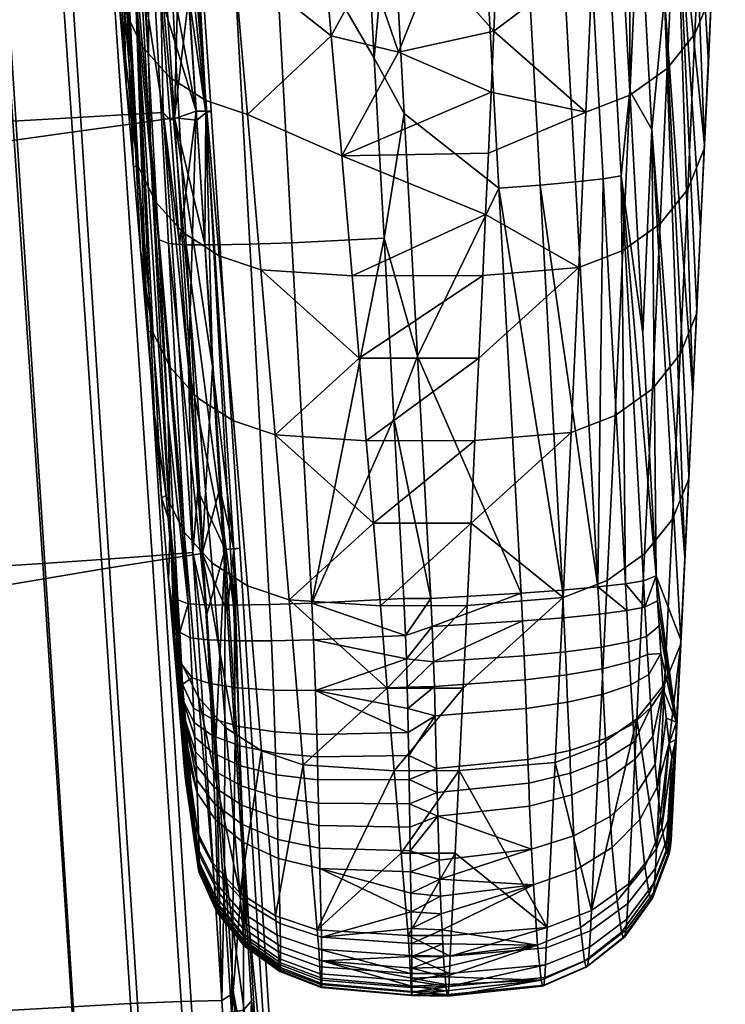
# Model space of a CAD drawing. Header units: millimetres. Extents: x -303 to 303, y -299 to 266.
# Tile 69 of 99: x 249 to 302, y -189 to -115. Entities that reach past the tile are written whole.
import ezdxf

# ---------------------------------------------------------------- set-up
doc = ezdxf.new("R2010")
doc.units = ezdxf.units.MM
doc.header["$MEASUREMENT"] = 0
for name, color, linetype in [('podrucky', 253, 'Continuous'), ('podrucky doplnky', 211, 'Continuous'), ('sedak', 253, 'Continuous'), ('sesak doplnky', 211, 'Continuous')]:
    doc.layers.add(name, color=color, linetype=linetype)

msp = doc.modelspace()

# ---------------------------------------------------------------- meshes
at = {"layer": 'podrucky'}
mesh = msp.add_polyface(dxfattribs=at)
corners = [(256.352, -85.469, 477.692), (257.367, -96.184, 440.248), (258.99, -126.365, 441.462), (257.802, -113.207, 478.531), (258.05, -104.846, 419.475), (258.791, -118.389, 420.127), (256.78, -81.76, 418.359), (257.122, -120.271, 539.698), (256.549, -99.913, 515.563), (257.655, -126.478, 527.339), (256.617, -114.424, 551.345), (255.231, -86.484, 552.558), (258.715, -138.897, 502.622), (256.111, -108.579, 562.993), (258.187, -132.687, 514.98), (255.602, -102.737, 574.642), (261.612, -132.312, 410.694), (260.287, -132.23, 413.854), (258.797, -105.145, 412.545), (260.121, -105.227, 409.381), (263.686, -132.331, 407.999), (262.194, -105.246, 406.681), (266.401, -132.283, 405.955), (264.912, -105.197, 404.633), (269.575, -132.173, 404.663), (268.088, -105.087, 403.338), (275.023, -104.74, 402.654), (275.765, -118.284, 403.317), (274.389, -93.195, 402.089), (262.067, -109.774, 593.057), (265.207, -110.829, 593.725), (264.173, -99.145, 617.025), (261.035, -98.092, 616.356), (259.374, -108.051, 592.074), (258.344, -96.371, 615.373), (257.305, -105.74, 590.823), (256.274, -94.063, 614.122), (255.958, -102.995, 589.387), (254.927, -91.32, 612.687), (263.089, -121.459, 569.757), (266.229, -122.515, 570.424), (260.396, -119.735, 568.775), (258.326, -117.423, 567.525), (256.98, -114.677, 566.089), (268.192, -90.584, 635.478), (267.279, -87.916, 640.742), (270.02, -95.892, 624.934), (269.106, -93.242, 630.208), (270.934, -98.539, 619.658), (271.737, -107.568, 601.656), (272.532, -116.597, 583.653), (254.572, -91.061, 597.941), (255.088, -96.898, 586.291), (277.595, -117.827, 581.199), (275.374, -111.398, 594.019), (273.154, -104.969, 606.839), (277.007, -104.224, 402.629)]
mesh.append_faces([[corners[k] for k in face] for face in [(0, 1, 2, 3), (1, 4, 5, 5), (1, 6, 4, 4), (2, 1, 5, 5), (7, 8, 9, 9), (10, 11, 7, 7), (7, 11, 8, 8), (3, 12, 8, 8), (11, 10, 13, 13), (14, 9, 8, 8), (13, 15, 11, 11), (16, 17, 18, 19), (20, 16, 19, 21), (22, 20, 21, 23), (24, 22, 23, 25), (18, 5, 4, 4), (25, 26, 27, 27), (26, 25, 28, 28), (29, 30, 31, 32), (33, 29, 32, 34), (35, 33, 34, 36), (37, 35, 36, 38), (39, 40, 30, 29), (41, 39, 29, 33), (42, 41, 33, 35), (43, 42, 35, 37), (44, 45, 31, 31), (46, 47, 31, 31), (48, 31, 30, 49), (30, 50, 49, 49), (50, 30, 40, 40), (48, 46, 31, 31), (37, 51, 52, 52), (38, 51, 37, 37), (37, 15, 13, 43), (37, 52, 15, 15), (43, 13, 10, 10), (53, 54, 50, 50), (50, 54, 49, 49), (48, 49, 55, 55), (54, 55, 49, 49), (27, 26, 56, 56), (26, 28, 56, 56)]])
mesh = msp.add_polyface(dxfattribs=at)
corners = [(295.033, -93.76, 447.066), (296.103, -85.698, 475.427), (297.571, -113.721, 476.295), (296.633, -123.651, 448.218), (301.146, -112.789, 550.922), (300.876, -118.631, 539.273), (299.377, -93.154, 533.69), (300.587, -124.836, 526.898), (301.412, -106.944, 562.571), (300.215, -82.834, 562.122), (301.675, -101.096, 574.218), (298.465, -103.811, 504.075), (299.702, -143.436, 489.766), (294.962, -120.736, 419.584), (293.958, -102.503, 418.68), (291.279, -96.883, 408.596), (292.643, -96.659, 411.63), (294.326, -127.123, 413.135), (292.963, -127.347, 410.098), (289.217, -97.122, 406.038), (290.9, -127.585, 407.536), (286.55, -97.364, 404.119), (288.232, -127.826, 405.615), (283.446, -97.594, 402.924), (285.127, -128.056, 404.417), (292.951, -84.27, 417.779), (278.01, -122.456, 403.522), (277.007, -104.224, 402.629), (276, -85.994, 401.736), (295.503, -109.382, 593.097), (292.193, -110.652, 593.807), (291.668, -122.336, 570.511), (294.977, -121.068, 569.801), (298.312, -107.375, 592.028), (297.784, -119.064, 568.732), (300.399, -104.756, 590.669), (299.872, -116.449, 567.372), (301.637, -101.73, 589.124), (301.11, -113.425, 565.828), (296.017, -97.692, 616.393), (292.704, -98.966, 617.102), (298.827, -95.68, 615.324), (300.915, -93.056, 613.963), (302.15, -90.026, 612.417), (284.752, -116.245, 584.354), (284.955, -111.648, 593.52), (285.355, -102.455, 611.851), (285.156, -107.051, 602.685), (287.526, -92.884, 630.903), (285.55, -97.858, 621.017), (300.573, -125.112, 542.531), (301.934, -95.246, 585.865), (282.898, -104.514, 607.744), (280.246, -111.171, 594.471), (284.545, -120.841, 575.189), (277.595, -117.827, 581.199), (275.765, -118.284, 403.317)]
mesh.append_faces([[corners[k] for k in face] for face in [(0, 1, 2, 3), (4, 5, 6, 6), (6, 5, 7, 7), (8, 9, 10, 10), (4, 9, 8, 8), (11, 6, 7, 7), (9, 4, 6, 6), (12, 2, 11, 11), (3, 13, 0, 0), (14, 0, 13, 13), (15, 16, 17, 18), (19, 15, 18, 20), (21, 19, 20, 22), (23, 21, 22, 24), (16, 14, 13, 17), (16, 25, 14, 14), (24, 26, 27, 23), (28, 23, 27, 27), (29, 30, 31, 32), (33, 29, 32, 34), (35, 33, 34, 36), (37, 35, 36, 38), (39, 40, 30, 29), (41, 39, 29, 33), (42, 41, 33, 35), (43, 42, 35, 37), (31, 30, 44, 44), (45, 44, 30, 30), (40, 46, 47, 30), (45, 30, 47, 47), (40, 48, 46, 46), (49, 46, 48, 48), (38, 8, 10, 37), (4, 50, 5, 5), (38, 4, 8, 8), (37, 10, 51, 51), (52, 47, 46, 46), (47, 53, 45, 45), (53, 44, 45, 45), (54, 44, 55, 55), (53, 55, 44, 44), (52, 53, 47, 47), (52, 46, 49, 49), (26, 56, 27, 27)]])
mesh = msp.add_polyface(dxfattribs=at)
corners = [(258.99, -126.365, 441.462), (259.531, -131.932, 420.777), (260.27, -145.475, 421.425), (258.791, -118.389, 420.127), (257.802, -113.207, 478.531), (259.768, -151.324, 477.908), (259.242, -145.11, 490.265), (258.715, -138.897, 502.622), (258.187, -132.687, 514.98), (256.549, -99.913, 515.563), (260.423, -153.322, 442.537), (261.771, -159.315, 415.156), (260.287, -132.23, 413.854), (261.612, -132.312, 410.694), (263.1, -159.398, 412.002), (258.797, -105.145, 412.545), (263.686, -132.331, 407.999), (265.172, -159.417, 409.314), (266.401, -132.283, 405.955), (267.886, -159.37, 407.275), (268.088, -105.087, 403.338), (275.765, -118.284, 403.317), (276.505, -131.829, 403.981), (269.575, -132.173, 404.663), (271.057, -159.26, 405.987), (264.104, -133.146, 546.457), (267.242, -134.201, 547.122), (266.229, -122.515, 570.424), (263.089, -121.459, 569.757), (261.41, -131.423, 545.476), (260.396, -119.735, 568.775), (259.341, -129.112, 544.228), (258.326, -117.423, 567.525), (257.994, -126.367, 542.793), (256.98, -114.677, 566.089), (265.172, -145.55, 521.731), (268.31, -146.604, 522.394), (262.48, -143.829, 520.752), (260.412, -141.521, 519.506), (259.063, -138.778, 518.073), (260.127, -151.195, 493.354), (261.477, -153.934, 494.785), (273.319, -125.626, 565.649), (272.532, -116.597, 583.653), (274.1, -134.655, 547.646), (274.633, -140.856, 535.28), (256.617, -114.424, 551.345), (257.122, -120.271, 539.698), (275.163, -147.058, 522.915), (257.655, -126.478, 527.339), (283.625, -140.836, 535.32), (283.914, -134.631, 547.692), (284.127, -130.035, 556.858), (277.595, -117.827, 581.199), (284.545, -120.841, 575.189), (278.01, -122.456, 403.522)]
mesh.append_faces([[corners[k] for k in face] for face in [(0, 1, 2, 2), (1, 0, 3, 3), (4, 5, 6, 6), (4, 6, 7, 7), (8, 9, 7, 7), (10, 0, 2, 2), (4, 0, 10, 10), (5, 4, 10, 10), (11, 1, 12, 12), (13, 14, 12, 12), (12, 1, 3, 15), (16, 17, 13, 13), (1, 11, 2, 2), (18, 19, 17, 16), (20, 21, 22, 23), (23, 24, 19, 18), (23, 22, 24, 24), (25, 26, 27, 28), (29, 25, 28, 30), (31, 29, 30, 32), (33, 31, 32, 34), (35, 36, 26, 25), (37, 35, 25, 29), (38, 37, 29, 31), (39, 38, 31, 33), (40, 41, 38, 39), (27, 42, 43, 43), (42, 27, 26, 44), (26, 45, 44, 44), (46, 47, 33, 33), (34, 46, 33, 33), (36, 48, 45, 45), (47, 49, 33, 33), (33, 49, 8, 39), (39, 7, 6, 40), (39, 8, 7, 7), (45, 26, 36, 36), (50, 45, 48, 48), (45, 51, 44, 44), (52, 42, 44, 44), (53, 43, 42, 42), (54, 53, 42, 42), (21, 55, 22, 22)]])
mesh = msp.add_polyface(dxfattribs=at)
corners = [(298.465, -103.811, 504.075), (300.587, -124.836, 526.898), (300.295, -131.038, 514.521), (300, -137.238, 502.144), (299.702, -143.436, 489.766), (299.1, -155.827, 465.009), (297.571, -113.721, 476.295), (299.402, -149.632, 477.388), (296.633, -123.651, 448.218), (296.96, -157.204, 421.402), (295.963, -138.97, 420.491), (294.962, -120.736, 419.584), (294.326, -127.123, 413.135), (294.642, -157.81, 411.605), (292.963, -127.347, 410.098), (292.579, -158.049, 409.038), (290.9, -127.585, 407.536), (286.8, -158.518, 405.911), (279.01, -140.687, 404.415), (285.127, -128.056, 404.417), (288.232, -127.826, 405.615), (289.908, -158.289, 407.112), (278.01, -122.456, 403.522), (299.994, -137.519, 517.779), (298.756, -140.543, 519.325), (298.17, -152.947, 494.573), (299.406, -149.921, 493.026), (294.439, -132.752, 546.505), (291.131, -134.019, 547.217), (290.551, -146.429, 522.471), (293.86, -145.162, 521.757), (297.247, -130.749, 545.435), (296.668, -143.158, 520.686), (299.334, -128.135, 544.075), (300.573, -125.112, 542.531), (294.977, -121.068, 569.801), (291.668, -122.336, 570.511), (297.784, -119.064, 568.732), (299.872, -116.449, 567.372), (301.11, -113.425, 565.828), (283.625, -140.836, 535.32), (283.333, -147.04, 522.949), (283.914, -134.631, 547.692), (300.876, -118.631, 539.273), (284.337, -125.438, 566.023), (284.127, -130.035, 556.858), (284.545, -120.841, 575.189), (284.752, -116.245, 584.354), (301.146, -112.789, 550.922), (275.163, -147.058, 522.915), (274.633, -140.856, 535.28), (273.319, -125.626, 565.649), (274.1, -134.655, 547.646), (277.242, -145.373, 404.644), (276.505, -131.829, 403.981)]
mesh.append_faces([[corners[k] for k in face] for face in [(0, 1, 2, 2), (0, 2, 3, 3), (4, 0, 3, 3), (5, 6, 7, 7), (6, 4, 7, 7), (6, 5, 8, 8), (9, 10, 8, 8), (10, 11, 8, 8), (10, 9, 12, 12), (13, 14, 12, 12), (12, 11, 10, 10), (14, 15, 16, 16), (17, 18, 19, 19), (20, 16, 15, 15), (21, 19, 20, 20), (18, 22, 19, 19), (23, 24, 25, 26), (27, 28, 29, 30), (31, 27, 30, 32), (33, 31, 32, 24), (34, 33, 24, 23), (35, 36, 28, 27), (37, 35, 27, 31), (38, 37, 31, 33), (39, 38, 33, 34), (28, 40, 41, 29), (42, 40, 28, 28), (26, 4, 3, 23), (23, 2, 1, 34), (26, 7, 4, 4), (23, 3, 2, 2), (1, 43, 34, 34), (36, 44, 45, 28), (36, 46, 44, 44), (36, 47, 46, 46), (48, 39, 34, 34), (45, 42, 28, 28), (49, 41, 40, 40), (42, 50, 40, 40), (44, 51, 45, 45), (44, 46, 51, 51), (42, 45, 52, 52), (18, 53, 54, 54), (18, 54, 22, 22)]])
mesh = msp.add_polyface(dxfattribs=at)
corners = [(280.216, -163.687, 405.638), (278.175, -163.453, 405.612), (280.109, -161.018, 405.42), (296.633, -123.651, 448.218), (299.1, -155.827, 465.009), (298.796, -162.02, 452.63), (296.96, -157.204, 421.402), (298.49, -168.212, 440.25), (297.064, -159.095, 421.504), (297.17, -160.982, 421.659), (296.232, -161.763, 414.922), (296.31, -163.127, 415.092), (294.954, -163.682, 412.073), (294.874, -162.168, 411.888), (290.016, -160.361, 407.219), (290.137, -162.924, 407.411), (287.021, -163.232, 406.219), (286.906, -160.606, 406.019), (292.688, -160.095, 409.144), (292.811, -162.563, 409.329), (294.75, -159.824, 411.71), (296.111, -159.562, 414.751), (280.006, -158.918, 405.308), (286.8, -158.518, 405.911), (289.908, -158.289, 407.112), (292.579, -158.049, 409.038), (294.642, -157.81, 411.605), (297.295, -163.049, 421.993), (296.003, -157.587, 414.648), (294.326, -127.123, 413.135), (292.963, -127.347, 410.098), (288.232, -127.826, 405.615), (285.127, -128.056, 404.417), (279.01, -140.687, 404.415), (296.082, -155.564, 495.936), (293.273, -157.57, 497.01), (292.68, -169.976, 472.262), (295.49, -167.967, 471.186), (298.17, -152.947, 494.573), (297.578, -165.345, 469.82), (299.406, -149.921, 493.026), (298.812, -162.316, 468.271), (293.86, -145.162, 521.757), (290.551, -146.429, 522.471), (289.963, -158.838, 497.725), (296.668, -143.158, 520.686), (298.756, -140.543, 519.325), (283.038, -153.245, 510.577), (282.741, -159.449, 498.206), (283.333, -147.04, 522.949), (282.442, -165.654, 485.835), (299.402, -149.632, 477.388), (275.691, -153.259, 510.549), (276.219, -159.461, 498.184), (276.743, -165.662, 485.818)]
mesh.append_faces([[corners[k] for k in face] for face in [(0, 1, 2, 2), (3, 4, 5, 5), (3, 5, 6, 6), (7, 6, 5, 5), (8, 7, 9, 9), (10, 11, 12, 13), (14, 15, 16, 17), (18, 19, 15, 14), (20, 13, 19, 18), (21, 10, 13, 20), (22, 23, 2, 2), (0, 2, 17, 17), (0, 17, 16, 16), (14, 17, 23, 24), (2, 23, 17, 17), (18, 14, 24, 25), (18, 25, 20, 20), (20, 25, 26, 26), (21, 20, 26, 26), (10, 9, 27, 11), (9, 10, 21, 8), (6, 21, 28, 28), (26, 28, 21, 21), (21, 6, 8, 8), (28, 29, 6, 6), (25, 30, 26, 26), (29, 28, 26, 26), (24, 31, 25, 25), (32, 24, 23, 23), (22, 33, 23, 23), (34, 35, 36, 37), (38, 34, 37, 39), (40, 38, 39, 41), (42, 43, 44, 35), (45, 42, 35, 34), (46, 45, 34, 38), (44, 47, 48, 48), (43, 49, 47, 47), (44, 48, 50, 50), (47, 44, 43, 43), (41, 4, 51, 40), (52, 47, 49, 49), (47, 53, 48, 48), (53, 54, 48, 48)]])
mesh = msp.add_polyface(dxfattribs=at)
corners = [(278.109, -161.701, 405.465), (280.006, -158.918, 405.308), (280.109, -161.018, 405.42), (277.979, -158.918, 405.308), (278.175, -163.453, 405.612), (261.407, -166.621, 423.217), (260.423, -153.322, 442.537), (261.344, -165.364, 422.774), (261.464, -167.818, 423.859), (261.518, -169.018, 424.779), (261.564, -170.194, 426.02), (261.266, -163.854, 422.456), (261.137, -161.441, 422.203), (261.006, -159.018, 422.071), (260.27, -145.475, 421.425), (260.291, -157.539, 465.551), (260.813, -163.756, 453.195), (259.768, -151.324, 477.908), (261.771, -159.315, 415.156), (260.287, -132.23, 413.854), (263.1, -159.398, 412.002), (261.612, -132.312, 410.694), (265.172, -159.417, 409.314), (276.505, -131.829, 403.981), (277.242, -145.373, 404.644), (271.057, -159.26, 405.987), (271.192, -162.026, 406.15), (268.024, -162.106, 407.437), (267.886, -159.37, 407.275), (265.312, -162.11, 409.472), (263.239, -162.033, 412.155), (261.911, -161.884, 415.302), (262.067, -164.889, 415.641), (266.235, -157.956, 497.004), (269.37, -159.008, 497.665), (268.31, -146.604, 522.394), (265.172, -145.55, 521.731), (263.546, -156.238, 496.029), (262.48, -143.829, 520.752), (261.477, -153.934, 494.785), (260.412, -141.521, 519.506), (262.538, -166.351, 470.065), (264.606, -168.65, 471.305), (261.188, -163.617, 468.637), (260.127, -151.195, 493.354), (276.219, -159.461, 498.184), (275.691, -153.259, 510.549), (275.163, -147.058, 522.915), (276.743, -165.662, 485.818), (259.242, -145.11, 490.265), (283.038, -153.245, 510.577), (283.333, -147.04, 522.949), (279.01, -140.687, 404.415)]
mesh.append_faces([[corners[k] for k in face] for face in [(0, 1, 2, 2), (1, 0, 3, 3), (0, 2, 4, 4), (5, 6, 7, 7), (5, 8, 6, 6), (8, 9, 6, 6), (9, 10, 6, 6), (7, 6, 11, 11), (12, 11, 6, 6), (6, 13, 12, 12), (6, 14, 13, 13), (15, 6, 16, 16), (15, 17, 6, 6), (14, 18, 13, 13), (18, 19, 20, 20), (20, 21, 22, 22), (23, 24, 25, 25), (24, 3, 25, 25), (3, 0, 25, 25), (0, 4, 26, 26), (25, 26, 27, 28), (25, 0, 26, 26), (27, 29, 22, 28), (29, 30, 20, 22), (20, 30, 31, 18), (31, 32, 11, 12), (12, 13, 18, 18), (31, 12, 18, 18), (33, 34, 35, 36), (37, 33, 36, 38), (39, 37, 38, 40), (41, 42, 37, 39), (43, 41, 39, 44), (34, 45, 46, 46), (35, 46, 47, 47), (34, 46, 35, 35), (34, 48, 45, 45), (44, 17, 15, 43), (44, 49, 17, 17), (50, 46, 45, 45), (47, 46, 51, 51), (24, 52, 1, 1), (1, 3, 24, 24)]])
mesh = msp.add_polyface(dxfattribs=at)
corners = [(261.615, -172.722, 432.009), (261.516, -172.06, 436.323), (261.623, -172.481, 430.58), (260.423, -153.322, 442.537), (261.598, -171.172, 427.424), (261.617, -171.944, 428.953), (261.564, -170.194, 426.02), (261.594, -172.732, 433.458), (261.441, -171.242, 438.258), (260.813, -163.756, 453.195), (261.335, -169.975, 440.839), (261.562, -172.521, 434.804), (263.4, -165.31, 412.534), (263.239, -162.033, 412.155), (265.312, -162.11, 409.472), (265.473, -165.62, 409.884), (262.067, -164.889, 415.641), (261.911, -161.884, 415.302), (263.52, -167.935, 413.127), (265.59, -168.546, 410.55), (262.18, -167.163, 416.147), (262.23, -168.239, 416.498), (263.574, -169.212, 413.546), (262.28, -169.335, 416.943), (263.628, -170.525, 414.084), (262.33, -170.434, 417.493), (263.681, -171.848, 414.75), (262.375, -171.478, 418.123), (263.729, -173.101, 415.51), (262.42, -172.553, 418.895), (263.777, -174.385, 416.436), (262.46, -173.531, 419.724), (263.82, -175.546, 417.424), (261.344, -165.364, 422.774), (261.266, -163.854, 422.456), (261.407, -166.621, 423.217), (261.464, -167.818, 423.859), (261.518, -169.018, 424.779), (262.58, -176.955, 423.956), (262.612, -179.27, 430.161), (262.604, -179.434, 431.402), (262.608, -178.157, 426.35), (262.517, -179.109, 436.35), (262.482, -178.788, 437.574), (262.357, -177.398, 441.147), (262.242, -176.043, 443.921), (263.596, -178.771, 445.346), (265.664, -181.064, 446.582), (262.538, -166.351, 470.065), (261.188, -163.617, 468.637), (260.291, -157.539, 465.551)]
mesh.append_faces([[corners[k] for k in face] for face in [(0, 1, 2, 2), (3, 4, 5, 5), (3, 5, 2, 2), (3, 6, 4, 4), (7, 1, 0, 0), (2, 1, 8, 8), (3, 2, 8, 8), (9, 3, 10, 10), (3, 8, 10, 10), (7, 11, 1, 1), (12, 13, 14, 15), (16, 17, 13, 12), (18, 12, 15, 19), (20, 16, 12, 18), (21, 20, 18, 22), (23, 21, 22, 24), (25, 23, 24, 26), (27, 25, 26, 28), (29, 27, 28, 30), (31, 29, 30, 32), (33, 16, 20, 20), (33, 34, 16, 16), (33, 20, 21, 35), (23, 35, 21, 21), (27, 36, 25, 25), (25, 36, 35, 23), (31, 37, 36, 29), (31, 6, 37, 37), (38, 6, 31, 31), (29, 36, 27, 27), (6, 38, 4, 4), (2, 39, 40, 0), (5, 41, 2, 2), (5, 4, 38, 41), (11, 42, 43, 1), (8, 1, 44, 44), (45, 8, 44, 44), (45, 10, 8, 8), (46, 47, 48, 48), (49, 45, 46, 48), (49, 50, 45, 45), (9, 45, 50, 50), (9, 10, 45, 45)]])
mesh = msp.add_polyface(dxfattribs=at)
corners = [(298.49, -168.212, 440.25), (298.423, -169.506, 437.594), (297.93, -169.785, 427.546), (298.369, -170.283, 435.732), (298.135, -170.818, 430.552), (298.271, -170.926, 433.127), (297.694, -167.917, 424.84), (297.488, -165.73, 423.042), (297.295, -163.049, 421.993), (297.17, -160.982, 421.659), (297.064, -159.095, 421.504), (296.96, -157.204, 421.402), (298.076, -177.098, 438.232), (298.143, -176.103, 440.642), (296.909, -179.183, 442.095), (296.84, -180.279, 439.433), (297.385, -176.126, 424.382), (297.698, -177.866, 429.278), (296.435, -181.15, 428.748), (296.1, -179.084, 422.985), (297.035, -173.099, 420.13), (295.729, -175.524, 418.024), (296.874, -171.362, 418.529), (295.557, -173.461, 416.138), (296.708, -169.303, 417.128), (295.379, -170.989, 414.471), (296.553, -167.113, 416.095), (295.295, -169.688, 413.799), (295.213, -168.347, 413.236), (296.396, -164.631, 415.364), (295.047, -165.405, 412.38), (296.31, -163.127, 415.092), (294.954, -163.682, 412.073), (298.214, -174.707, 443.515), (296.98, -177.741, 445.067), (298.007, -177.748, 436.067), (297.925, -178.106, 433.925), (297.823, -178.162, 431.666), (298.812, -162.316, 468.271), (299.1, -155.827, 465.009), (298.796, -162.02, 452.63), (295.49, -167.967, 471.186), (294.893, -180.367, 446.435), (297.578, -165.345, 469.82)]
mesh.append_faces([[corners[k] for k in face] for face in [(0, 1, 2, 2), (1, 3, 4, 4), (3, 5, 4, 4), (2, 1, 4, 4), (0, 2, 6, 6), (0, 7, 8, 8), (7, 0, 6, 6), (8, 9, 0, 0), (10, 11, 0, 0), (12, 13, 14, 15), (16, 17, 18, 19), (20, 16, 19, 21), (22, 20, 21, 23), (24, 22, 23, 25), (26, 24, 25, 27), (28, 26, 27, 27), (29, 26, 28, 30), (31, 29, 30, 32), (14, 13, 33, 34), (1, 33, 13, 13), (33, 1, 0, 0), (13, 12, 3, 1), (5, 12, 35, 35), (36, 5, 35, 35), (3, 12, 5, 5), (37, 5, 36, 36), (16, 4, 17, 17), (5, 37, 17, 17), (2, 4, 16, 16), (4, 5, 17, 17), (20, 2, 16, 16), (20, 22, 7, 6), (26, 7, 24, 24), (24, 7, 22, 22), (29, 8, 7, 26), (31, 8, 29, 29), (20, 6, 2, 2), (34, 33, 38, 38), (39, 33, 40, 40), (33, 0, 40, 40), (34, 41, 42, 42), (34, 38, 43, 43), (34, 43, 41, 41), (33, 39, 38, 38)]])
mesh = msp.add_polyface(dxfattribs=at)
corners = [(280.533, -175.283, 409.296), (278.438, -176.106, 409.806), (278.41, -174.367, 408.777), (280.216, -163.687, 405.638), (278.238, -165.578, 405.889), (278.175, -163.453, 405.612), (280.44, -171.686, 407.527), (278.381, -172.53, 407.881), (278.35, -170.72, 407.166), (280.341, -167.742, 406.304), (278.317, -168.988, 406.621), (278.278, -167.176, 406.18), (280.277, -165.536, 405.881), (280.486, -173.514, 408.338), (268.179, -165.796, 407.871), (268.024, -162.106, 407.437), (271.192, -162.026, 406.15), (271.339, -165.831, 406.593), (265.473, -165.62, 409.884), (265.312, -162.11, 409.472), (268.289, -168.953, 408.588), (271.438, -169.14, 407.336), (265.59, -168.546, 410.55), (268.339, -170.537, 409.109), (271.482, -170.812, 407.882), (265.643, -169.996, 411.028), (263.574, -169.212, 413.546), (263.52, -167.935, 413.127), (268.388, -172.182, 409.784), (271.525, -172.553, 408.59), (265.696, -171.496, 411.644), (263.628, -170.525, 414.084), (268.436, -173.846, 410.622), (271.567, -174.317, 409.473), (265.748, -173.011, 412.409), (263.681, -171.848, 414.75), (268.48, -175.421, 411.577), (271.606, -175.985, 410.48), (265.797, -174.445, 413.28), (263.729, -173.101, 415.51), (265.844, -175.91, 414.338), (268.523, -177.026, 412.735), (263.777, -174.385, 416.436), (263.82, -175.546, 417.424), (265.886, -177.227, 415.461), (267.294, -170.363, 472.278), (270.426, -171.412, 472.937), (269.37, -159.008, 497.665), (266.235, -157.956, 497.004), (264.606, -168.65, 471.305), (263.546, -156.238, 496.029), (277.267, -171.864, 473.452), (276.743, -165.662, 485.818), (271.476, -183.817, 448.208), (268.348, -182.772, 447.552), (265.664, -181.064, 446.582), (262.538, -166.351, 470.065), (282.442, -165.654, 485.835)]
mesh.append_faces([[corners[k] for k in face] for face in [(0, 1, 2, 2), (3, 4, 5, 5), (6, 7, 8, 8), (9, 10, 11, 11), (10, 9, 8, 8), (12, 11, 4, 4), (7, 13, 2, 2), (14, 15, 16, 17), (18, 19, 15, 14), (20, 14, 17, 21), (22, 18, 14, 20), (23, 20, 21, 24), (25, 22, 20, 23), (26, 27, 22, 25), (28, 23, 24, 29), (30, 25, 23, 28), (31, 26, 25, 30), (32, 28, 29, 33), (34, 30, 28, 32), (35, 31, 30, 34), (36, 32, 33, 37), (38, 34, 32, 36), (39, 35, 34, 38), (40, 38, 36, 41), (42, 39, 38, 40), (43, 42, 40, 44), (11, 17, 4, 4), (21, 10, 8, 24), (17, 5, 4, 4), (17, 11, 10, 10), (17, 16, 5, 5), (17, 10, 21, 21), (24, 8, 7, 29), (33, 2, 1, 37), (2, 33, 29, 7), (45, 46, 47, 48), (49, 45, 48, 50), (46, 51, 52, 52), (53, 51, 46, 46), (47, 46, 52, 52), (54, 46, 45, 45), (49, 55, 45, 45), (49, 56, 55, 55), (57, 52, 51, 51)]])
mesh = msp.add_polyface(dxfattribs=at)
corners = [(280.636, -178.596, 411.627), (278.465, -177.879, 411.056), (280.533, -175.283, 409.296), (280.341, -167.742, 406.304), (278.278, -167.176, 406.18), (280.277, -165.536, 405.881), (280.216, -163.687, 405.638), (278.238, -165.578, 405.889), (280.44, -171.686, 407.527), (280.486, -173.514, 408.338), (278.381, -172.53, 407.881), (278.35, -170.72, 407.166), (278.41, -174.367, 408.777), (295.729, -175.524, 418.024), (296.1, -179.084, 422.985), (294.021, -181.657, 421.844), (293.654, -177.646, 416.275), (293.484, -175.306, 414.142), (290.921, -179.316, 415.006), (290.764, -176.77, 412.68), (295.557, -173.461, 416.138), (290.602, -173.681, 410.598), (287.582, -177.776, 411.825), (287.439, -174.525, 409.615), (293.31, -172.481, 412.243), (295.379, -170.989, 414.471), (290.525, -172.043, 409.753), (287.372, -172.796, 408.714), (293.227, -170.988, 411.475), (295.295, -169.688, 413.799), (290.451, -170.357, 409.045), (287.307, -171.017, 407.959), (293.146, -169.452, 410.832), (295.213, -168.347, 413.236), (290.299, -166.719, 407.986), (287.172, -167.185, 406.828), (292.981, -166.115, 409.865), (295.047, -165.405, 412.38), (290.212, -164.666, 407.622), (287.093, -165.038, 406.441), (292.891, -164.206, 409.527), (294.954, -163.682, 412.073), (290.137, -162.924, 407.411), (287.021, -163.232, 406.219), (292.811, -162.563, 409.329), (294.874, -162.168, 411.888), (293.273, -157.57, 497.01), (289.963, -158.838, 497.725), (289.367, -171.246, 472.98), (292.68, -169.976, 472.262), (288.766, -183.654, 448.235), (282.141, -171.858, 473.463), (292.081, -182.381, 447.514), (282.442, -165.654, 485.835), (295.49, -167.967, 471.186), (294.893, -180.367, 446.435), (277.788, -178.065, 461.086), (281.838, -178.063, 461.092), (277.267, -171.864, 473.452), (282.741, -159.449, 498.206), (276.743, -165.662, 485.818)]
mesh.append_faces([[corners[k] for k in face] for face in [(0, 1, 2, 2), (3, 4, 5, 5), (6, 5, 7, 7), (8, 9, 10, 10), (3, 8, 11, 11), (9, 2, 12, 12), (13, 14, 15, 16), (17, 16, 18, 19), (20, 13, 16, 17), (21, 19, 22, 23), (24, 17, 19, 21), (25, 20, 17, 24), (26, 21, 23, 27), (28, 24, 21, 26), (29, 25, 24, 28), (30, 26, 27, 31), (32, 28, 26, 30), (33, 29, 28, 32), (34, 30, 31, 35), (36, 32, 30, 34), (37, 33, 32, 36), (38, 34, 35, 39), (40, 36, 34, 38), (41, 37, 36, 40), (42, 38, 39, 43), (44, 40, 38, 42), (45, 41, 40, 44), (2, 22, 0, 0), (2, 23, 22, 22), (23, 2, 9, 27), (8, 31, 27, 9), (31, 8, 3, 35), (6, 43, 39, 5), (35, 3, 5, 39), (46, 47, 48, 49), (50, 48, 51, 51), (52, 49, 48, 48), (47, 53, 51, 48), (52, 54, 49, 49), (55, 54, 52, 52), (51, 56, 57, 57), (51, 53, 58, 58), (53, 59, 60, 60), (58, 56, 51, 51)]])
mesh = msp.add_polyface(dxfattribs=at)
corners = [(280.533, -175.283, 409.296), (278.465, -177.879, 411.056), (278.438, -176.106, 409.806), (280.688, -180.015, 412.888), (278.516, -181.065, 413.941), (278.49, -179.466, 412.384), (280.636, -178.596, 411.627), (268.523, -177.026, 412.735), (268.48, -175.421, 411.577), (271.606, -175.985, 410.48), (271.645, -177.685, 411.7), (268.562, -178.465, 413.96), (271.68, -179.206, 412.991), (268.68, -183.364, 420.021), (271.784, -184.371, 419.363), (268.708, -185.066, 423.414), (271.811, -186.163, 422.93), (268.716, -186.307, 427.187), (271.817, -187.471, 426.905), (268.712, -186.673, 428.93), (271.813, -187.857, 428.745), (266.045, -184.78, 429.239), (266.049, -184.444, 427.642), (268.703, -186.918, 430.775), (271.806, -188.116, 430.695), (268.669, -186.964, 434.688), (271.776, -188.16, 434.84), (268.645, -186.755, 436.522), (271.756, -187.937, 436.781), (268.619, -186.444, 438.21), (271.732, -187.606, 438.563), (268.586, -185.989, 439.962), (271.703, -187.125, 440.407), (268.552, -185.494, 441.471), (271.672, -186.605, 441.984), (268.463, -184.226, 444.555), (271.588, -185.291, 445.174), (268.348, -182.772, 447.552), (271.476, -183.817, 448.208), (278.537, -182.479, 415.554), (278.556, -183.733, 417.224), (278.57, -184.846, 418.956), (278.582, -185.839, 420.758), (278.591, -186.711, 422.646), (278.596, -187.458, 424.642), (278.594, -188.469, 428.678), (278.597, -188.069, 426.766), (278.589, -188.735, 430.705), (278.567, -188.767, 435.016), (278.553, -188.526, 437.033), (278.536, -188.172, 438.88), (278.514, -187.664, 440.785), (278.416, -185.759, 445.664), (278.309, -184.267, 448.721), (278.488, -187.119, 442.408), (277.788, -178.065, 461.086), (270.426, -171.412, 472.937), (267.294, -170.363, 472.278), (265.664, -181.064, 446.582), (277.267, -171.864, 473.452)]
mesh.append_faces([[corners[k] for k in face] for face in [(0, 1, 2, 2), (3, 4, 5, 5), (6, 5, 1, 1), (7, 8, 9, 10), (11, 7, 10, 12), (13, 11, 12, 14), (15, 13, 14, 16), (17, 15, 16, 18), (19, 17, 18, 20), (21, 22, 17, 19), (23, 19, 20, 24), (25, 23, 24, 26), (27, 25, 26, 28), (29, 27, 28, 30), (31, 29, 30, 32), (33, 31, 32, 34), (35, 33, 34, 36), (37, 35, 36, 38), (39, 12, 4, 4), (40, 14, 39, 39), (1, 10, 9, 2), (5, 12, 10, 1), (4, 12, 5, 5), (12, 39, 14, 14), (14, 40, 41, 41), (16, 14, 41, 42), (16, 43, 44, 44), (16, 42, 43, 43), (45, 20, 18, 46), (46, 18, 16, 16), (20, 45, 47, 24), (44, 46, 16, 16), (48, 26, 24, 47), (49, 28, 26, 48), (28, 49, 50, 30), (30, 50, 51, 32), (52, 53, 38, 36), (32, 51, 54, 34), (54, 36, 34, 34), (54, 52, 36, 36), (38, 53, 55, 55), (56, 37, 38, 38), (57, 58, 37, 37), (55, 59, 38, 38)]])
mesh = msp.add_polyface(dxfattribs=at)
corners = [(291.944, -185.139, 441.363), (292.01, -183.893, 444.397), (288.696, -185.185, 445.082), (288.635, -186.471, 441.955), (294.753, -183.03, 440.504), (294.822, -181.849, 443.38), (296.84, -180.279, 439.433), (296.909, -179.183, 442.095), (291.875, -186.042, 438.325), (288.571, -187.419, 438.787), (294.68, -183.866, 437.687), (296.766, -181.028, 436.915), (298.007, -177.748, 436.067), (298.076, -177.098, 438.232), (291.795, -186.569, 435.122), (288.501, -187.98, 435.424), (294.593, -184.348, 434.754), (296.678, -181.453, 434.345), (297.925, -178.106, 433.925), (291.695, -186.647, 431.686), (288.414, -188.072, 431.808), (294.484, -184.416, 431.619), (296.568, -181.514, 431.613), (297.823, -178.162, 431.666), (291.573, -186.192, 428.11), (288.307, -187.606, 428.046), (294.353, -183.997, 428.348), (296.435, -181.15, 428.748), (297.698, -177.866, 429.278), (291.265, -183.658, 421.045), (288.03, -184.974, 420.628), (294.021, -181.657, 421.844), (296.1, -179.084, 422.985), (290.921, -179.316, 415.006), (287.723, -180.445, 414.282), (293.654, -177.646, 416.275), (290.764, -176.77, 412.68), (287.582, -177.776, 411.825), (281.467, -185.807, 445.562), (281.412, -187.114, 442.419), (281.533, -184.267, 448.721), (288.766, -183.654, 448.235), (281.364, -188.093, 439.224), (292.081, -182.381, 447.514), (294.893, -180.367, 446.435), (281.179, -188.404, 428.327), (281.131, -187.942, 426.26), (281.314, -188.693, 435.824), (281.255, -188.829, 432.156), (281.08, -187.351, 424.319), (296.98, -177.741, 445.067), (280.688, -180.015, 412.888), (280.858, -183.82, 417.348), (281.838, -178.063, 461.092), (289.367, -171.246, 472.98), (282.141, -171.858, 473.463)]
mesh.append_faces([[corners[k] for k in face] for face in [(0, 1, 2, 3), (4, 5, 1, 0), (6, 7, 5, 4), (8, 0, 3, 9), (10, 4, 0, 8), (11, 6, 4, 10), (12, 13, 6, 11), (14, 8, 9, 15), (16, 10, 8, 14), (17, 11, 10, 16), (18, 12, 11, 17), (19, 14, 15, 20), (21, 16, 14, 19), (22, 17, 16, 21), (23, 18, 17, 22), (24, 19, 20, 25), (26, 21, 19, 24), (27, 22, 21, 26), (28, 23, 22, 27), (29, 24, 25, 30), (31, 26, 24, 29), (32, 27, 26, 31), (33, 29, 30, 34), (35, 31, 29, 33), (36, 33, 34, 37), (38, 39, 3, 2), (40, 38, 41, 41), (39, 42, 3, 3), (2, 1, 43, 41), (2, 41, 38, 38), (43, 1, 5, 44), (3, 42, 9, 9), (25, 45, 46, 46), (15, 47, 48, 20), (9, 42, 47, 15), (25, 20, 48, 48), (30, 25, 49, 49), (25, 48, 45, 45), (44, 5, 7, 50), (34, 51, 37, 37), (34, 30, 52, 52), (40, 41, 53, 53), (54, 41, 43, 43), (55, 53, 41, 41)]])
mesh = msp.add_polyface(dxfattribs=at)
corners = [(265.886, -177.227, 415.461), (265.844, -175.91, 414.338), (268.523, -177.026, 412.735), (268.562, -178.465, 413.96), (266.012, -181.734, 421.042), (268.68, -183.364, 420.021), (263.947, -179.551, 422.382), (263.82, -175.546, 417.424), (262.58, -176.955, 423.956), (262.46, -173.531, 419.724), (266.041, -183.303, 424.172), (268.708, -185.066, 423.414), (263.978, -180.951, 425.172), (262.608, -178.157, 426.35), (266.049, -184.444, 427.642), (268.716, -186.307, 427.187), (263.985, -181.963, 428.25), (262.616, -179.021, 428.972), (263.981, -182.258, 429.658), (266.045, -184.78, 429.239), (262.612, -179.27, 430.161), (266.035, -185.004, 430.924), (268.712, -186.673, 428.93), (268.703, -186.918, 430.775), (263.972, -182.455, 431.138), (262.604, -179.434, 431.402), (265.998, -185.046, 434.49), (268.669, -186.964, 434.688), (263.934, -182.491, 434.254), (262.568, -179.461, 433.995), (265.973, -184.857, 436.161), (268.645, -186.755, 436.522), (263.908, -182.325, 435.713), (262.543, -179.322, 435.209), (265.943, -184.572, 437.705), (268.619, -186.444, 438.21), (263.879, -182.074, 437.072), (262.517, -179.109, 436.35), (265.908, -184.154, 439.319), (268.586, -185.989, 439.962), (263.843, -181.701, 438.505), (262.482, -178.788, 437.574), (265.872, -183.694, 440.721), (268.552, -185.494, 441.471), (263.806, -181.285, 439.77), (262.447, -178.423, 438.678), (265.779, -182.492, 443.644), (268.463, -184.226, 444.555), (263.713, -180.165, 442.483), (262.357, -177.398, 441.147), (265.664, -181.064, 446.582), (268.348, -182.772, 447.552), (263.596, -178.771, 445.346), (262.242, -176.043, 443.921), (261.623, -172.481, 430.58), (261.615, -172.722, 432.009), (261.594, -172.732, 433.458), (261.562, -172.521, 434.804), (261.516, -172.06, 436.323)]
mesh.append_faces([[corners[k] for k in face] for face in [(0, 1, 2, 3), (4, 0, 3, 5), (6, 7, 0, 4), (8, 9, 7, 6), (10, 4, 5, 11), (12, 6, 4, 10), (13, 8, 6, 12), (14, 10, 11, 15), (16, 12, 10, 14), (17, 13, 12, 16), (18, 16, 14, 19), (20, 17, 16, 18), (21, 19, 22, 23), (24, 18, 19, 21), (25, 20, 18, 24), (26, 21, 23, 27), (28, 24, 21, 26), (29, 25, 24, 28), (30, 26, 27, 31), (32, 28, 26, 30), (33, 29, 28, 32), (34, 30, 31, 35), (36, 32, 30, 34), (37, 33, 32, 36), (38, 34, 35, 39), (40, 36, 34, 38), (41, 37, 36, 40), (42, 38, 39, 43), (44, 40, 38, 42), (45, 41, 40, 44), (46, 42, 43, 47), (48, 44, 42, 46), (49, 45, 44, 48), (50, 46, 47, 51), (52, 48, 46, 50), (53, 49, 48, 52), (54, 13, 17, 17), (20, 54, 17, 17), (55, 25, 29, 56), (56, 29, 33, 57), (37, 57, 33, 33), (45, 58, 41, 41), (49, 58, 45, 45)]])
mesh = msp.add_polyface(dxfattribs=at)
corners = [(280.688, -180.015, 412.888), (278.49, -179.466, 412.384), (280.636, -178.596, 411.627), (280.858, -183.82, 417.348), (280.916, -184.881, 419.011), (278.57, -184.846, 418.956), (280.739, -181.294, 414.19), (280.799, -182.629, 415.744), (278.537, -182.479, 415.554), (278.556, -183.733, 417.224), (278.516, -181.065, 413.941), (281.314, -188.693, 435.824), (278.567, -188.767, 435.016), (281.255, -188.829, 432.156), (281.364, -188.093, 439.224), (278.553, -188.526, 437.033), (281.467, -185.807, 445.562), (281.533, -184.267, 448.721), (278.309, -184.267, 448.721), (281.412, -187.114, 442.419), (278.514, -187.664, 440.785), (278.416, -185.759, 445.664), (281.131, -187.942, 426.26), (278.596, -187.458, 424.642), (281.08, -187.351, 424.319), (278.591, -186.711, 422.646), (281.027, -186.642, 422.485), (280.974, -185.828, 420.741), (281.179, -188.404, 428.327), (278.597, -188.069, 426.766), (278.589, -188.735, 430.705), (278.582, -185.839, 420.758), (278.594, -188.469, 428.678), (278.536, -188.172, 438.88), (278.488, -187.119, 442.408), (288.03, -184.974, 420.628), (288.307, -187.606, 428.046), (287.723, -180.445, 414.282), (287.582, -177.776, 411.825), (281.838, -178.063, 461.092), (277.788, -178.065, 461.086)]
mesh.append_faces([[corners[k] for k in face] for face in [(0, 1, 2, 2), (3, 4, 5, 5), (6, 7, 8, 8), (7, 3, 9, 9), (0, 6, 10, 10), (11, 12, 13, 13), (11, 14, 15, 15), (16, 17, 18, 18), (19, 20, 14, 14), (19, 16, 21, 21), (22, 23, 24, 24), (24, 25, 26, 26), (26, 25, 27, 27), (28, 29, 22, 22), (22, 29, 23, 23), (30, 28, 13, 13), (4, 27, 31, 31), (28, 32, 29, 29), (7, 9, 8, 8), (10, 6, 8, 8), (24, 23, 25, 25), (4, 31, 5, 5), (31, 27, 25, 25), (28, 30, 32, 32), (13, 12, 30, 30), (14, 33, 15, 15), (19, 34, 20, 20), (14, 20, 33, 33), (16, 18, 21, 21), (19, 21, 34, 34), (11, 15, 12, 12), (3, 5, 9, 9), (35, 24, 26, 26), (36, 22, 24, 24), (35, 27, 4, 4), (27, 35, 26, 26), (3, 35, 4, 4), (37, 3, 7, 7), (37, 6, 0, 0), (37, 7, 6, 6), (38, 0, 2, 2), (17, 39, 18, 18), (39, 40, 18, 18)]])
at = {"layer": 'podrucky doplnky'}
mesh = msp.add_polyface(dxfattribs=at)
corners = [(268.625, -87.926, 640.808), (270.215, -90.564, 635.56), (269.975, -87.906, 640.86), (267.279, -87.916, 640.742), (268.192, -90.584, 635.478), (269.106, -93.242, 630.208), (270.02, -95.892, 624.934), (270.695, -95.881, 624.959), (270.456, -93.223, 630.259), (270.934, -98.539, 619.658), (287.526, -92.884, 630.903), (285.758, -92.882, 630.938), (285.55, -97.858, 621.017), (285.961, -87.906, 640.86), (287.734, -87.909, 640.825), (289.504, -87.845, 640.757), (269.856, -86.534, 643.576), (269.915, -87.24, 642.183), (277.968, -87.906, 640.86), (285.986, -87.272, 642.123), (286.011, -86.596, 643.452), (286.034, -85.869, 644.855), (282.898, -104.514, 607.744), (273.154, -104.969, 606.839), (280.246, -111.171, 594.471), (275.374, -111.398, 594.019), (277.595, -117.827, 581.199), (289.796, -87.086, 642.216), (287.766, -86.599, 643.419), (267.852, -87.235, 642.15), (267.023, -87.165, 642.215), (266.753, -86.362, 643.772)]
mesh.append_faces([[corners[k] for k in face] for face in [(0, 1, 2, 2), (3, 4, 0, 0), (0, 4, 5, 5), (5, 1, 0, 0), (6, 7, 8, 8), (5, 6, 8, 8), (9, 7, 6, 6), (1, 5, 8, 8), (10, 11, 12, 12), (13, 11, 10, 10), (10, 14, 13, 13), (10, 15, 14, 14), (16, 17, 18, 18), (2, 18, 17, 17), (19, 18, 13, 13), (18, 19, 20, 20), (20, 21, 18, 18), (11, 13, 18, 18), (7, 12, 11, 11), (9, 22, 12, 12), (22, 23, 24, 24), (24, 25, 26, 26), (8, 11, 18, 18), (18, 1, 8, 8), (11, 8, 7, 7), (25, 24, 23, 23), (22, 9, 23, 23), (7, 9, 12, 12), (2, 1, 18, 18), (13, 14, 19, 19), (14, 27, 28, 28), (14, 15, 27, 27), (14, 28, 19, 19), (0, 2, 17, 17), (17, 29, 0, 0), (3, 0, 29, 29), (30, 3, 29, 29), (31, 30, 29, 29)]])
at = {"layer": 'sedak'}
mesh = msp.add_polyface(dxfattribs=at)
corners = [(238.604, -125.867, 403.689), (239.147, -134.196, 404.097), (209.088, -132.605, 402.854), (238.016, -116.869, 403.248), (213.542, -96.448, 454.033), (236.841, -96.568, 449.31), (236.253, -87.57, 448.869), (237.428, -105.566, 449.75), (215.746, -135.591, 455.402), (238.604, -123.562, 450.622), (238.016, -114.564, 450.188), (239.146, -131.891, 451.016), (248.924, -124.424, 404.776), (243.86, -125.13, 403.972), (241.489, -89.228, 402.214), (246.551, -88.602, 403.01), (253.755, -123.754, 406.567), (251.389, -87.996, 404.771), (257.777, -123.197, 409.468), (255.416, -87.477, 407.619), (260.735, -122.779, 413.289), (258.373, -87.071, 411.37), (253, -122.762, 445.239), (256.819, -122.546, 441.965), (254.352, -86.644, 439.808), (250.531, -86.827, 443.146), (248.593, -123.011, 447.675), (246.141, -87.05, 445.677), (243.73, -123.28, 449.387), (241.316, -87.301, 447.508), (236.841, -98.872, 402.367), (236.253, -89.874, 401.926), (237.429, -107.87, 402.807), (261.225, -104.255, 416.147), (262.424, -122.937, 417.062), (263.017, -132.262, 417.518), (261.821, -113.564, 416.603), (260.63, -94.977, 415.692), (239.691, -142.524, 404.505), (259.886, -122.377, 437.896), (260.411, -122.94, 437.086), (259.707, -113.606, 436.628), (261.803, -141.525, 437.997), (261.11, -132.251, 437.542), (239.69, -140.221, 451.401), (259.003, -104.266, 436.171), (258.303, -94.939, 435.714)]
mesh.append_faces([[corners[k] for k in face] for face in [(0, 1, 2, 2), (2, 3, 0, 0), (4, 5, 6, 6), (4, 7, 5, 5), (8, 9, 10, 10), (11, 9, 8, 8), (10, 7, 4, 4), (4, 8, 10, 10), (12, 13, 14, 15), (16, 12, 15, 17), (18, 16, 17, 19), (20, 18, 19, 21), (22, 23, 24, 25), (26, 22, 25, 27), (28, 26, 27, 29), (14, 30, 31, 31), (13, 3, 32, 32), (14, 32, 30, 30), (14, 13, 32, 32), (0, 3, 13, 13), (0, 13, 1, 1), (20, 21, 33, 33), (20, 34, 35, 35), (34, 20, 36, 36), (33, 21, 37, 37), (33, 36, 20, 20), (38, 1, 13, 13), (39, 40, 41, 41), (39, 24, 23, 23), (39, 42, 43, 43), (29, 5, 7, 28), (28, 10, 9, 9), (10, 28, 7, 7), (5, 29, 6, 6), (11, 28, 9, 9), (39, 43, 40, 40), (11, 44, 28, 28), (24, 45, 46, 46), (24, 41, 45, 45), (41, 24, 39, 39)]])
mesh = msp.add_polyface(dxfattribs=at)
corners = [(239.147, -134.196, 404.097), (239.691, -142.524, 404.505), (209.088, -132.605, 402.854), (240.235, -150.853, 404.913), (240.778, -159.182, 405.321), (210.258, -152.845, 403.893), (241.322, -167.51, 405.728), (211.431, -173.079, 404.989), (215.746, -135.591, 455.402), (239.69, -140.221, 451.401), (239.146, -131.891, 451.016), (240.234, -148.551, 451.774), (217.875, -173.594, 456.377), (241.322, -165.213, 452.477), (240.778, -156.882, 452.133), (241.866, -173.546, 452.804), (251.06, -157.402, 406.373), (246.021, -158.266, 405.578), (243.86, -125.13, 403.972), (248.924, -124.424, 404.776), (255.868, -156.608, 408.184), (253.755, -123.754, 406.567), (259.877, -155.977, 411.141), (257.777, -123.197, 409.468), (262.835, -155.537, 415.042), (260.735, -122.779, 413.289), (255.252, -155.99, 447.195), (259.064, -155.708, 444.003), (256.819, -122.546, 441.965), (253, -122.762, 445.239), (250.837, -156.284, 449.505), (248.593, -123.011, 447.675), (245.948, -156.583, 451.062), (243.73, -123.28, 449.387), (263.588, -141.46, 417.969), (263.017, -132.262, 417.518), (241.866, -175.839, 406.136), (248.21, -191.968, 407.179), (265.031, -190.019, 416.8), (265.292, -169.331, 419.335), (264.149, -150.636, 418.419), (264.714, -159.893, 418.872), (263.842, -169.458, 439.365), (263.167, -160.087, 438.906), (262.11, -155.46, 439.97), (259.886, -122.377, 437.896), (261.803, -141.525, 437.997), (262.488, -150.79, 438.451), (248.128, -189.896, 452.546)]
mesh.append_faces([[corners[k] for k in face] for face in [(0, 1, 2, 2), (3, 4, 5, 5), (4, 6, 7, 7), (5, 1, 3, 3), (1, 5, 2, 2), (4, 7, 5, 5), (8, 9, 10, 10), (8, 11, 9, 9), (12, 13, 14, 14), (12, 15, 13, 13), (14, 11, 8, 8), (8, 12, 14, 14), (16, 17, 18, 19), (20, 16, 19, 21), (22, 20, 21, 23), (24, 22, 23, 25), (26, 27, 28, 29), (30, 26, 29, 31), (32, 30, 31, 33), (34, 25, 35, 35), (17, 3, 1, 1), (17, 4, 3, 3), (17, 36, 6, 6), (17, 6, 4, 4), (37, 36, 17, 17), (24, 25, 34, 34), (38, 24, 39, 39), (40, 24, 34, 34), (39, 24, 41, 41), (40, 41, 24, 24), (1, 18, 17, 17), (42, 43, 44, 44), (28, 27, 44, 45), (46, 44, 47, 47), (43, 47, 44, 44), (32, 13, 15, 48), (33, 9, 11, 32), (13, 32, 14, 14), (11, 14, 32, 32), (46, 45, 44, 44)]])
mesh = msp.add_polyface(dxfattribs=at)
corners = [(241.866, -175.839, 406.136), (242.41, -184.167, 406.544), (212.605, -193.309, 406.147), (242.954, -192.495, 406.952), (211.431, -173.079, 404.989), (241.322, -167.51, 405.728), (217.875, -173.594, 456.377), (242.953, -190.213, 453.396), (242.41, -181.879, 453.111), (241.866, -173.546, 452.804), (220.053, -212.002, 456.748), (253.258, -191.447, 407.963), (248.21, -191.968, 407.179), (246.021, -158.266, 405.578), (251.06, -157.402, 406.373), (258.068, -190.918, 409.797), (255.868, -156.608, 408.184), (262.076, -190.433, 412.814), (259.877, -155.977, 411.141), (265.031, -190.019, 416.8), (262.835, -155.537, 415.042), (261.249, -189.217, 445.997), (264.296, -189.134, 442.03), (262.11, -155.46, 439.97), (259.064, -155.708, 444.003), (257.437, -189.38, 449.065), (255.252, -155.99, 447.195), (253.02, -189.611, 451.2), (250.837, -156.284, 449.505), (248.128, -189.896, 452.546), (245.948, -156.583, 451.062), (253.628, -197.127, 408.222), (248.57, -197.497, 407.439), (258.444, -196.719, 410.06), (262.455, -196.304, 413.087), (265.41, -195.908, 417.087), (261.595, -194.698, 446.304), (264.646, -194.691, 442.352), (257.779, -194.802, 449.347), (253.362, -194.996, 451.45), (248.474, -195.261, 452.757), (243.304, -197.852, 407.215), (265.93, -189.873, 418.636), (266.305, -195.756, 418.923), (265.896, -179.053, 419.81), (266.54, -189.159, 420.306), (267.158, -199.302, 420.804), (265.292, -169.331, 419.335), (264.514, -178.947, 439.829), (263.842, -169.458, 439.365), (265.186, -188.601, 440.302), (265.822, -198.38, 440.781), (243.303, -195.572, 453.567)]
mesh.append_faces([[corners[k] for k in face] for face in [(0, 1, 2, 2), (1, 3, 2, 2), (4, 5, 0, 0), (0, 2, 4, 4), (6, 7, 8, 8), (8, 9, 6, 6), (6, 10, 7, 7), (11, 12, 13, 14), (15, 11, 14, 16), (17, 15, 16, 18), (19, 17, 18, 20), (21, 22, 23, 24), (25, 21, 24, 26), (27, 25, 26, 28), (29, 27, 28, 30), (31, 32, 12, 11), (33, 31, 11, 15), (34, 33, 15, 17), (35, 34, 17, 19), (36, 37, 22, 21), (38, 36, 21, 25), (39, 38, 25, 27), (40, 39, 27, 29), (12, 3, 1, 1), (12, 1, 0, 0), (41, 3, 12, 32), (35, 19, 42, 43), (42, 44, 45, 45), (42, 45, 43, 43), (45, 46, 43, 43), (44, 19, 47, 47), (42, 19, 44, 44), (48, 49, 22, 22), (49, 23, 22, 22), (48, 22, 50, 50), (50, 22, 37, 37), (51, 50, 37, 37), (40, 29, 7, 52), (8, 29, 9, 9), (29, 8, 7, 7)]])
at = {"layer": 'sesak doplnky'}
mesh = msp.add_polyface(dxfattribs=at)
corners = [(261.099, -86.499, 423.885), (260.716, -86.683, 417.698), (258.351, -51.044, 415.721), (258.712, -50.804, 421.836), (263.5, -122.261, 425.996), (263.094, -122.408, 419.724), (262.361, -122.261, 432.314), (259.931, -86.449, 430.146), (265.653, -155.136, 427.982), (265.214, -155.203, 421.605), (264.553, -155.24, 434.371), (268.511, -200.772, 430.61), (268.08, -201.122, 424.096), (267.402, -200.505, 437.078), (268.669, -207.195, 430.943), (268.237, -207.521, 424.411), (267.563, -206.885, 437.42), (261.225, -104.255, 416.147), (260.63, -94.977, 415.692), (263.017, -132.262, 417.518), (262.424, -122.937, 417.062), (261.821, -113.564, 416.603), (260.033, -85.693, 415.237), (259.435, -76.402, 414.782), (258.836, -67.108, 414.327), (265.292, -169.331, 419.335), (265.896, -179.053, 419.81), (266.54, -189.159, 420.306), (267.158, -199.302, 420.804), (263.588, -141.46, 417.969), (264.149, -150.636, 418.419), (264.714, -159.893, 418.872), (261.803, -141.525, 437.997), (259.003, -104.266, 436.171), (266.666, -200.436, 439.201), (266.842, -206.789, 439.51), (264.514, -178.947, 439.829), (259.707, -113.606, 436.628), (260.411, -122.94, 437.086), (261.11, -132.251, 437.542), (256.222, -66.977, 434.345), (256.913, -76.3, 434.801), (257.606, -85.622, 435.258), (258.303, -94.939, 435.714), (265.822, -198.38, 440.781), (266.084, -209.437, 441.322), (263.167, -160.087, 438.906), (262.488, -150.79, 438.451), (263.842, -169.458, 439.365), (265.186, -188.601, 440.302)]
mesh.append_faces([[corners[k] for k in face] for face in [(0, 1, 2, 3), (4, 5, 1, 0), (6, 4, 0, 7), (8, 9, 5, 4), (10, 8, 4, 6), (11, 12, 9, 8), (13, 11, 8, 10), (14, 15, 12, 11), (16, 14, 11, 13), (17, 18, 1, 1), (19, 20, 5, 5), (20, 21, 5, 5), (21, 17, 5, 5), (22, 23, 1, 1), (23, 24, 1, 1), (1, 18, 22, 22), (25, 9, 26, 26), (27, 12, 28, 28), (27, 26, 12, 12), (29, 9, 30, 30), (30, 9, 31, 31), (31, 9, 25, 25), (5, 29, 19, 19), (9, 29, 5, 5), (9, 12, 26, 26), (1, 5, 17, 17), (12, 15, 28, 28), (10, 6, 32, 32), (6, 7, 33, 33), (16, 13, 34, 35), (13, 10, 36, 36), (37, 38, 6, 6), (39, 6, 38, 38), (6, 39, 32, 32), (33, 37, 6, 6), (40, 41, 7, 7), (42, 43, 7, 7), (41, 42, 7, 7), (43, 33, 7, 7), (35, 34, 44, 44), (45, 35, 44, 44), (46, 10, 47, 47), (48, 10, 46, 46), (49, 13, 36, 36), (34, 49, 44, 44), (48, 36, 10, 10), (10, 32, 47, 47), (13, 49, 34, 34)]])

doc.saveas('drawing.dxf')
